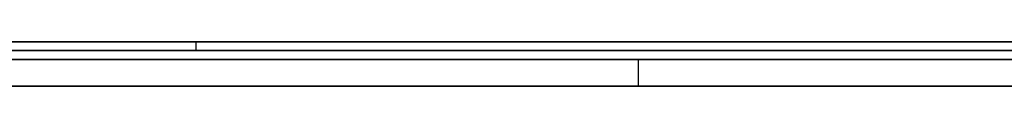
# Model space of a CAD drawing. Extents: x -3.09 to 3.09, y 0 to 2.31.
# Tile 82 of 177: x -2.15146 to -2.140394, y 2.2345 to 2.235. Entities that reach past the tile are written whole.
import ezdxf

# ---------------------------------------------------------------- set-up
doc = ezdxf.new("R2010")
doc.units = 0
doc.layers.get('0').update_dxf_attribs({"linetype": 'CONTINUOUS'})

# ---------------------------------------------------------------- blocks, each defined once
blk = doc.blocks.new('*U1')
at = {"extrusion": (0, 1, 0)}
for p, q in [((3.018, 2.235, -0.83), (-3.018, 2.235, -0.83)), ((-3.018, 2.235, 0.83), (3.018, 2.235, 0.83)), ((-2.798, 2.235, -0.725), (-1.678, 2.235, -0.725)), ((-1.678, 2.235, -0.365), (-2.798, 2.235, -0.365)), ((-2.184367, 2.235, -0.091502), (-2.149481, 2.235, -0.091502)), ((-2.130606, 2.235, -0.204402), (-2.180859, 2.235, -0.204402)), ((-2.180859, 2.235, -0.218998), (-2.130606, 2.235, -0.218998)), ((-2.149481, 2.2349, -0.091502), (-2.184367, 2.2349, -0.091502)), ((-1.678, 2.2348, -0.725), (-2.798, 2.2348, -0.725)), ((-2.798, 2.2348, -0.365), (-1.678, 2.2348, -0.365)), ((-2.130606, 2.2345, -0.218998), (-2.180859, 2.2345, -0.218998)), ((-2.180859, 2.2345, -0.204402), (-2.130606, 2.2345, -0.204402))]:
    blk.add_line(p, q, dxfattribs=at)
for p, q in [((3.018, 2.235, -0.83), (-3.018, 2.235, -0.83)), ((-2.798, 2.235, -0.725), (-1.678, 2.235, -0.725)), ((-2.184367, 2.235, -0.091502), (-2.149481, 2.235, -0.091502)), ((-2.180859, 2.235, -0.218998), (-2.130606, 2.235, -0.218998)), ((-2.149481, 2.235, -0.091502), (-2.149481, 2.2349, -0.091502)), ((-2.149481, 2.235, -0.091502), (-2.149481, 2.2349, -0.091502)), ((-2.149481, 2.2349, -0.091502), (-2.184367, 2.2349, -0.091502)), ((-1.678, 2.2348, -0.725), (-2.798, 2.2348, -0.725)), ((-2.14451, 2.2348, -0.576979), (-2.14451, 2.2345, -0.576979)), ((-2.14451, 2.2348, -0.576979), (-2.14451, 2.2345, -0.576979)), ((-2.130606, 2.2345, -0.218998), (-2.180859, 2.2345, -0.218998))]:
    blk.add_line(p, q)
at = {"extrusion": (0, 0, -1)}
for p, q in [((-3.018, 2.235, 0.83), (3.018, 2.235, 0.83)), ((-1.678, 2.235, -0.365), (-2.798, 2.235, -0.365)), ((-2.130606, 2.235, -0.204402), (-2.180859, 2.235, -0.204402)), ((-2.798, 2.2348, -0.365), (-1.678, 2.2348, -0.365)), ((-2.180859, 2.2345, -0.204402), (-2.130606, 2.2345, -0.204402))]:
    blk.add_line(p, q, dxfattribs=at)
for points in [[(-2.14031, 2.235, -0.039066), (-2.14046, 2.235, -0.0391), (-2.14061, 2.235, -0.039133), (-2.14077, 2.235, -0.039166), (-2.14092, 2.235, -0.039198), (-2.14108, 2.235, -0.039229), (-2.14124, 2.235, -0.03926), (-2.1414, 2.235, -0.03929), (-2.14156, 2.235, -0.03932), (-2.14173, 2.235, -0.039349), (-2.1419, 2.235, -0.039377), (-2.14207, 2.235, -0.039405), (-2.14224, 2.235, -0.039432), (-2.14242, 2.235, -0.039459), (-2.14259, 2.235, -0.039485), (-2.14277, 2.235, -0.039511), (-2.14295, 2.235, -0.039536), (-2.14314, 2.235, -0.03956), (-2.14332, 2.235, -0.039584), (-2.14351, 2.235, -0.039607), (-2.1437, 2.235, -0.039629), (-2.14389, 2.235, -0.039651), (-2.14409, 2.235, -0.039673), (-2.14428, 2.235, -0.039694), (-2.14448, 2.235, -0.039714), (-2.14468, 2.235, -0.039733), (-2.14488, 2.235, -0.039753), (-2.14509, 2.235, -0.039771), (-2.14529, 2.235, -0.039789), (-2.1455, 2.235, -0.039806), (-2.14571, 2.235, -0.039823), (-2.14593, 2.235, -0.039839), (-2.14614, 2.235, -0.039855), (-2.14636, 2.235, -0.03987), (-2.14658, 2.235, -0.039884), (-2.1468, 2.235, -0.039898), (-2.14702, 2.235, -0.039911), (-2.14725, 2.235, -0.039924), (-2.14748, 2.235, -0.039936), (-2.14771, 2.235, -0.039947), (-2.14794, 2.235, -0.039958), (-2.14818, 2.235, -0.039968), (-2.14841, 2.235, -0.039978), (-2.14865, 2.235, -0.039987), (-2.14889, 2.235, -0.039995), (-2.14913, 2.235, -0.040003), (-2.14938, 2.235, -0.040011), (-2.14963, 2.235, -0.040017), (-2.14988, 2.235, -0.040024), (-2.15013, 2.235, -0.040029), (-2.15038, 2.235, -0.040034), (-2.15064, 2.235, -0.040038), (-2.15089, 2.235, -0.040042), (-2.15115, 2.235, -0.040046), (-2.15142, 2.235, -0.040048), (-2.15168, 2.235, -0.04005)], [(-2.14031, 2.235, -0.039066), (-2.14046, 2.235, -0.0391), (-2.14061, 2.235, -0.039133), (-2.14077, 2.235, -0.039166), (-2.14092, 2.235, -0.039198), (-2.14108, 2.235, -0.039229), (-2.14124, 2.235, -0.03926), (-2.1414, 2.235, -0.03929), (-2.14156, 2.235, -0.03932), (-2.14173, 2.235, -0.039349), (-2.1419, 2.235, -0.039377), (-2.14207, 2.235, -0.039405), (-2.14224, 2.235, -0.039432), (-2.14242, 2.235, -0.039459), (-2.14259, 2.235, -0.039485), (-2.14277, 2.235, -0.039511), (-2.14295, 2.235, -0.039536), (-2.14314, 2.235, -0.03956), (-2.14332, 2.235, -0.039584), (-2.14351, 2.235, -0.039607), (-2.1437, 2.235, -0.039629), (-2.14389, 2.235, -0.039651), (-2.14409, 2.235, -0.039673), (-2.14428, 2.235, -0.039694), (-2.14448, 2.235, -0.039714), (-2.14468, 2.235, -0.039733), (-2.14488, 2.235, -0.039753), (-2.14509, 2.235, -0.039771), (-2.14529, 2.235, -0.039789), (-2.1455, 2.235, -0.039806), (-2.14571, 2.235, -0.039823), (-2.14593, 2.235, -0.039839), (-2.14614, 2.235, -0.039855), (-2.14636, 2.235, -0.03987), (-2.14658, 2.235, -0.039884), (-2.1468, 2.235, -0.039898), (-2.14702, 2.235, -0.039911), (-2.14725, 2.235, -0.039924), (-2.14748, 2.235, -0.039936), (-2.14771, 2.235, -0.039947), (-2.14794, 2.235, -0.039958), (-2.14818, 2.235, -0.039968), (-2.14841, 2.235, -0.039978), (-2.14865, 2.235, -0.039987), (-2.14889, 2.235, -0.039995), (-2.14913, 2.235, -0.040003), (-2.14938, 2.235, -0.040011), (-2.14963, 2.235, -0.040017), (-2.14988, 2.235, -0.040024), (-2.15013, 2.235, -0.040029), (-2.15038, 2.235, -0.040034), (-2.15064, 2.235, -0.040038), (-2.15089, 2.235, -0.040042), (-2.15115, 2.235, -0.040046), (-2.15142, 2.235, -0.040048), (-2.15168, 2.235, -0.04005)], [(-2.15146, 2.235, -0.05046), (-2.15122, 2.235, -0.05046), (-2.15099, 2.235, -0.050462), (-2.15076, 2.235, -0.050464), (-2.15053, 2.235, -0.050466), (-2.1503, 2.235, -0.05047), (-2.15007, 2.235, -0.050474), (-2.14984, 2.235, -0.05048), (-2.14962, 2.235, -0.050486), (-2.14939, 2.235, -0.050493), (-2.14917, 2.235, -0.0505), (-2.14895, 2.235, -0.050509), (-2.14873, 2.235, -0.050518), (-2.14851, 2.235, -0.050528), (-2.14829, 2.235, -0.050539), (-2.14808, 2.235, -0.05055), (-2.14786, 2.235, -0.050563), (-2.14765, 2.235, -0.050576), (-2.14744, 2.235, -0.05059), (-2.14723, 2.235, -0.050605), (-2.14702, 2.235, -0.050621), (-2.14682, 2.235, -0.050637), (-2.14661, 2.235, -0.050654), (-2.14641, 2.235, -0.050673), (-2.14621, 2.235, -0.050692), (-2.14601, 2.235, -0.050711), (-2.14581, 2.235, -0.050732), (-2.14561, 2.235, -0.050753), (-2.14541, 2.235, -0.050775), (-2.14522, 2.235, -0.050798), (-2.14502, 2.235, -0.050822), (-2.14483, 2.235, -0.050846), (-2.14464, 2.235, -0.050872), (-2.14445, 2.235, -0.050898), (-2.14426, 2.235, -0.050924), (-2.14408, 2.235, -0.050952), (-2.14389, 2.235, -0.050981), (-2.14371, 2.235, -0.05101), (-2.14353, 2.235, -0.05104), (-2.14335, 2.235, -0.051071), (-2.14317, 2.235, -0.051103), (-2.14299, 2.235, -0.051136), (-2.14282, 2.235, -0.051169), (-2.14264, 2.235, -0.051203), (-2.14247, 2.235, -0.051238), (-2.1423, 2.235, -0.051274), (-2.14213, 2.235, -0.05131), (-2.14196, 2.235, -0.051348), (-2.14179, 2.235, -0.051386), (-2.14162, 2.235, -0.051425), (-2.14146, 2.235, -0.051465), (-2.1413, 2.235, -0.051505), (-2.14114, 2.235, -0.051547), (-2.14098, 2.235, -0.051589), (-2.14082, 2.235, -0.051632), (-2.14066, 2.235, -0.051675), (-2.1405, 2.235, -0.05172), (-2.14035, 2.235, -0.051765)], [(-2.14032, 2.235, -0.079855), (-2.14048, 2.235, -0.079894), (-2.14064, 2.235, -0.079933), (-2.14081, 2.235, -0.079971), (-2.14097, 2.235, -0.080008), (-2.14113, 2.235, -0.080045), (-2.1413, 2.235, -0.08008), (-2.14147, 2.235, -0.080116), (-2.14164, 2.235, -0.08015), (-2.14181, 2.235, -0.080184), (-2.14198, 2.235, -0.080216), (-2.14216, 2.235, -0.080249), (-2.14234, 2.235, -0.08028), (-2.14251, 2.235, -0.080311), (-2.14269, 2.235, -0.080341), (-2.14287, 2.235, -0.08037), (-2.14306, 2.235, -0.080399), (-2.14324, 2.235, -0.080426), (-2.14343, 2.235, -0.080454), (-2.14362, 2.235, -0.08048), (-2.14381, 2.235, -0.080506), (-2.144, 2.235, -0.080531), (-2.14419, 2.235, -0.080555), (-2.14438, 2.235, -0.080578), (-2.14458, 2.235, -0.080601), (-2.14478, 2.235, -0.080623), (-2.14498, 2.235, -0.080644), (-2.14518, 2.235, -0.080665), (-2.14538, 2.235, -0.080685), (-2.14558, 2.235, -0.080704), (-2.14579, 2.235, -0.080723), (-2.146, 2.235, -0.08074), (-2.14621, 2.235, -0.080757), (-2.14642, 2.235, -0.080774), (-2.14663, 2.235, -0.080789), (-2.14684, 2.235, -0.080804), (-2.14706, 2.235, -0.080818), (-2.14728, 2.235, -0.080832), (-2.14749, 2.235, -0.080844), (-2.14771, 2.235, -0.080856), (-2.14794, 2.235, -0.080867), (-2.14816, 2.235, -0.080878), (-2.14839, 2.235, -0.080888), (-2.14861, 2.235, -0.080897), (-2.14884, 2.235, -0.080905), (-2.14907, 2.235, -0.080912), (-2.1493, 2.235, -0.080919), (-2.14954, 2.235, -0.080925), (-2.14977, 2.235, -0.080931), (-2.15001, 2.235, -0.080936), (-2.15025, 2.235, -0.08094), (-2.15048, 2.235, -0.080943), (-2.15073, 2.235, -0.080945), (-2.15097, 2.235, -0.080947), (-2.15121, 2.235, -0.080948), (-2.15146, 2.235, -0.080949)], [(-2.15146, 2.235, -0.05046), (-2.15122, 2.235, -0.05046), (-2.15099, 2.235, -0.050462), (-2.15076, 2.235, -0.050464), (-2.15053, 2.235, -0.050466), (-2.1503, 2.235, -0.05047), (-2.15007, 2.235, -0.050474), (-2.14984, 2.235, -0.05048), (-2.14962, 2.235, -0.050486), (-2.14939, 2.235, -0.050493), (-2.14917, 2.235, -0.0505), (-2.14895, 2.235, -0.050509), (-2.14873, 2.235, -0.050518), (-2.14851, 2.235, -0.050528), (-2.14829, 2.235, -0.050539), (-2.14808, 2.235, -0.05055), (-2.14786, 2.235, -0.050563), (-2.14765, 2.235, -0.050576), (-2.14744, 2.235, -0.05059), (-2.14723, 2.235, -0.050605), (-2.14702, 2.235, -0.050621), (-2.14682, 2.235, -0.050637), (-2.14661, 2.235, -0.050654), (-2.14641, 2.235, -0.050673), (-2.14621, 2.235, -0.050692), (-2.14601, 2.235, -0.050711), (-2.14581, 2.235, -0.050732), (-2.14561, 2.235, -0.050753), (-2.14541, 2.235, -0.050775), (-2.14522, 2.235, -0.050798), (-2.14502, 2.235, -0.050822), (-2.14483, 2.235, -0.050846), (-2.14464, 2.235, -0.050872), (-2.14445, 2.235, -0.050898), (-2.14426, 2.235, -0.050924), (-2.14408, 2.235, -0.050952), (-2.14389, 2.235, -0.050981), (-2.14371, 2.235, -0.05101), (-2.14353, 2.235, -0.05104), (-2.14335, 2.235, -0.051071), (-2.14317, 2.235, -0.051103), (-2.14299, 2.235, -0.051136), (-2.14282, 2.235, -0.051169), (-2.14264, 2.235, -0.051203), (-2.14247, 2.235, -0.051238), (-2.1423, 2.235, -0.051274), (-2.14213, 2.235, -0.05131), (-2.14196, 2.235, -0.051348), (-2.14179, 2.235, -0.051386), (-2.14162, 2.235, -0.051425), (-2.14146, 2.235, -0.051465), (-2.1413, 2.235, -0.051505), (-2.14114, 2.235, -0.051547), (-2.14098, 2.235, -0.051589), (-2.14082, 2.235, -0.051632), (-2.14066, 2.235, -0.051675), (-2.1405, 2.235, -0.05172), (-2.14035, 2.235, -0.051765)], [(-2.14032, 2.235, -0.079855), (-2.14048, 2.235, -0.079894), (-2.14064, 2.235, -0.079933), (-2.14081, 2.235, -0.079971), (-2.14097, 2.235, -0.080008), (-2.14113, 2.235, -0.080045), (-2.1413, 2.235, -0.08008), (-2.14147, 2.235, -0.080116), (-2.14164, 2.235, -0.08015), (-2.14181, 2.235, -0.080184), (-2.14198, 2.235, -0.080216), (-2.14216, 2.235, -0.080249), (-2.14234, 2.235, -0.08028), (-2.14251, 2.235, -0.080311), (-2.14269, 2.235, -0.080341), (-2.14287, 2.235, -0.08037), (-2.14306, 2.235, -0.080399), (-2.14324, 2.235, -0.080426), (-2.14343, 2.235, -0.080454), (-2.14362, 2.235, -0.08048), (-2.14381, 2.235, -0.080506), (-2.144, 2.235, -0.080531), (-2.14419, 2.235, -0.080555), (-2.14438, 2.235, -0.080578), (-2.14458, 2.235, -0.080601), (-2.14478, 2.235, -0.080623), (-2.14498, 2.235, -0.080644), (-2.14518, 2.235, -0.080665), (-2.14538, 2.235, -0.080685), (-2.14558, 2.235, -0.080704), (-2.14579, 2.235, -0.080723), (-2.146, 2.235, -0.08074), (-2.14621, 2.235, -0.080757), (-2.14642, 2.235, -0.080774), (-2.14663, 2.235, -0.080789), (-2.14684, 2.235, -0.080804), (-2.14706, 2.235, -0.080818), (-2.14728, 2.235, -0.080832), (-2.14749, 2.235, -0.080844), (-2.14771, 2.235, -0.080856), (-2.14794, 2.235, -0.080867), (-2.14816, 2.235, -0.080878), (-2.14839, 2.235, -0.080888), (-2.14861, 2.235, -0.080897), (-2.14884, 2.235, -0.080905), (-2.14907, 2.235, -0.080912), (-2.1493, 2.235, -0.080919), (-2.14954, 2.235, -0.080925), (-2.14977, 2.235, -0.080931), (-2.15001, 2.235, -0.080936), (-2.15025, 2.235, -0.08094), (-2.15048, 2.235, -0.080943), (-2.15073, 2.235, -0.080945), (-2.15097, 2.235, -0.080947), (-2.15121, 2.235, -0.080948), (-2.15146, 2.235, -0.080949)], [(-2.14948, 2.235, -0.091502), (-2.1493, 2.235, -0.091502), (-2.14913, 2.235, -0.091502), (-2.14895, 2.235, -0.091502), (-2.14878, 2.235, -0.091501), (-2.1486, 2.235, -0.0915), (-2.14843, 2.235, -0.091499), (-2.14826, 2.235, -0.091498), (-2.14809, 2.235, -0.091497), (-2.14792, 2.235, -0.091496), (-2.14775, 2.235, -0.091494), (-2.14758, 2.235, -0.091493), (-2.14742, 2.235, -0.091491), (-2.14725, 2.235, -0.091489), (-2.14709, 2.235, -0.091487), (-2.14692, 2.235, -0.091484), (-2.14676, 2.235, -0.091482), (-2.1466, 2.235, -0.091479), (-2.14644, 2.235, -0.091476), (-2.14628, 2.235, -0.091473), (-2.14612, 2.235, -0.09147), (-2.14596, 2.235, -0.091467), (-2.1458, 2.235, -0.091464), (-2.14565, 2.235, -0.09146), (-2.14549, 2.235, -0.091456), (-2.14534, 2.235, -0.091452), (-2.14519, 2.235, -0.091448), (-2.14503, 2.235, -0.091444), (-2.14488, 2.235, -0.091439), (-2.14473, 2.235, -0.091435), (-2.14458, 2.235, -0.09143), (-2.14444, 2.235, -0.091425), (-2.14429, 2.235, -0.09142), (-2.14414, 2.235, -0.091415), (-2.144, 2.235, -0.09141), (-2.14386, 2.235, -0.091404), (-2.14371, 2.235, -0.091398), (-2.14357, 2.235, -0.091392), (-2.14343, 2.235, -0.091386), (-2.14329, 2.235, -0.09138), (-2.14315, 2.235, -0.091374), (-2.14301, 2.235, -0.091367), (-2.14288, 2.235, -0.091361), (-2.14274, 2.235, -0.091354), (-2.1426, 2.235, -0.091347), (-2.14247, 2.235, -0.09134), (-2.14234, 2.235, -0.091332), (-2.14221, 2.235, -0.091325), (-2.14207, 2.235, -0.091317), (-2.14194, 2.235, -0.09131), (-2.14181, 2.235, -0.091301), (-2.14169, 2.235, -0.091293), (-2.14156, 2.235, -0.091285), (-2.14143, 2.235, -0.091277), (-2.14131, 2.235, -0.091268), (-2.14118, 2.235, -0.091259), (-2.14106, 2.235, -0.09125), (-2.14094, 2.235, -0.091241), (-2.14082, 2.235, -0.091232), (-2.1407, 2.235, -0.091223), (-2.14058, 2.235, -0.091213), (-2.14046, 2.235, -0.091203), (-2.14034, 2.235, -0.091193)], [(-2.14948, 2.235, -0.091502), (-2.1493, 2.235, -0.091502), (-2.14913, 2.235, -0.091502), (-2.14895, 2.235, -0.091502), (-2.14878, 2.235, -0.091501), (-2.1486, 2.235, -0.0915), (-2.14843, 2.235, -0.091499), (-2.14826, 2.235, -0.091498), (-2.14809, 2.235, -0.091497), (-2.14792, 2.235, -0.091496), (-2.14775, 2.235, -0.091494), (-2.14758, 2.235, -0.091493), (-2.14742, 2.235, -0.091491), (-2.14725, 2.235, -0.091489), (-2.14709, 2.235, -0.091487), (-2.14692, 2.235, -0.091484), (-2.14676, 2.235, -0.091482), (-2.1466, 2.235, -0.091479), (-2.14644, 2.235, -0.091476), (-2.14628, 2.235, -0.091473), (-2.14612, 2.235, -0.09147), (-2.14596, 2.235, -0.091467), (-2.1458, 2.235, -0.091464), (-2.14565, 2.235, -0.09146), (-2.14549, 2.235, -0.091456), (-2.14534, 2.235, -0.091452), (-2.14519, 2.235, -0.091448), (-2.14503, 2.235, -0.091444), (-2.14488, 2.235, -0.091439), (-2.14473, 2.235, -0.091435), (-2.14458, 2.235, -0.09143), (-2.14444, 2.235, -0.091425), (-2.14429, 2.235, -0.09142), (-2.14414, 2.235, -0.091415), (-2.144, 2.235, -0.09141), (-2.14386, 2.235, -0.091404), (-2.14371, 2.235, -0.091398), (-2.14357, 2.235, -0.091392), (-2.14343, 2.235, -0.091386), (-2.14329, 2.235, -0.09138), (-2.14315, 2.235, -0.091374), (-2.14301, 2.235, -0.091367), (-2.14288, 2.235, -0.091361), (-2.14274, 2.235, -0.091354), (-2.1426, 2.235, -0.091347), (-2.14247, 2.235, -0.09134), (-2.14234, 2.235, -0.091332), (-2.14221, 2.235, -0.091325), (-2.14207, 2.235, -0.091317), (-2.14194, 2.235, -0.09131), (-2.14181, 2.235, -0.091301), (-2.14169, 2.235, -0.091293), (-2.14156, 2.235, -0.091285), (-2.14143, 2.235, -0.091277), (-2.14131, 2.235, -0.091268), (-2.14118, 2.235, -0.091259), (-2.14106, 2.235, -0.09125), (-2.14094, 2.235, -0.091241), (-2.14082, 2.235, -0.091232), (-2.1407, 2.235, -0.091223), (-2.14058, 2.235, -0.091213), (-2.14046, 2.235, -0.091203), (-2.14034, 2.235, -0.091193)], [(-2.15168, 2.2349, -0.04005), (-2.15128, 2.2349, -0.040047), (-2.15089, 2.2349, -0.040042), (-2.1505, 2.2349, -0.040036), (-2.15012, 2.2349, -0.040029), (-2.14974, 2.2349, -0.04002), (-2.14937, 2.2349, -0.04001), (-2.149, 2.2349, -0.039999), (-2.14864, 2.2349, -0.039987), (-2.14828, 2.2349, -0.039973), (-2.14793, 2.2349, -0.039957), (-2.14758, 2.2349, -0.039941), (-2.14724, 2.2349, -0.039923), (-2.1469, 2.2349, -0.039904), (-2.14657, 2.2349, -0.039883), (-2.14624, 2.2349, -0.039861), (-2.14591, 2.2349, -0.039838), (-2.14559, 2.2349, -0.039813), (-2.14528, 2.2349, -0.039788), (-2.14497, 2.2349, -0.03976), (-2.14466, 2.2349, -0.039732), (-2.14436, 2.2349, -0.039702), (-2.14407, 2.2349, -0.039671), (-2.14378, 2.2349, -0.039638), (-2.14349, 2.2349, -0.039604), (-2.14321, 2.2349, -0.039569), (-2.14293, 2.2349, -0.039533), (-2.14266, 2.2349, -0.039495), (-2.1424, 2.2349, -0.039456), (-2.14213, 2.2349, -0.039415), (-2.14188, 2.2349, -0.039374), (-2.14163, 2.2349, -0.03933), (-2.14138, 2.2349, -0.039286), (-2.14114, 2.2349, -0.03924), (-2.1409, 2.2349, -0.039193), (-2.14067, 2.2349, -0.039145), (-2.14044, 2.2349, -0.039095), (-2.14021, 2.2349, -0.039044)], [(-2.15168, 2.2349, -0.04005), (-2.15128, 2.2349, -0.040047), (-2.15089, 2.2349, -0.040042), (-2.1505, 2.2349, -0.040036), (-2.15012, 2.2349, -0.040029), (-2.14974, 2.2349, -0.04002), (-2.14937, 2.2349, -0.04001), (-2.149, 2.2349, -0.039999), (-2.14864, 2.2349, -0.039987), (-2.14828, 2.2349, -0.039973), (-2.14793, 2.2349, -0.039957), (-2.14758, 2.2349, -0.039941), (-2.14724, 2.2349, -0.039923), (-2.1469, 2.2349, -0.039904), (-2.14657, 2.2349, -0.039883), (-2.14624, 2.2349, -0.039861), (-2.14591, 2.2349, -0.039838), (-2.14559, 2.2349, -0.039813), (-2.14528, 2.2349, -0.039788), (-2.14497, 2.2349, -0.03976), (-2.14466, 2.2349, -0.039732), (-2.14436, 2.2349, -0.039702), (-2.14407, 2.2349, -0.039671), (-2.14378, 2.2349, -0.039638), (-2.14349, 2.2349, -0.039604), (-2.14321, 2.2349, -0.039569), (-2.14293, 2.2349, -0.039533), (-2.14266, 2.2349, -0.039495), (-2.1424, 2.2349, -0.039456), (-2.14213, 2.2349, -0.039415), (-2.14188, 2.2349, -0.039374), (-2.14163, 2.2349, -0.03933), (-2.14138, 2.2349, -0.039286), (-2.14114, 2.2349, -0.03924), (-2.1409, 2.2349, -0.039193), (-2.14067, 2.2349, -0.039145), (-2.14044, 2.2349, -0.039095), (-2.14021, 2.2349, -0.039044)], [(-2.15146, 2.2349, -0.05046), (-2.15111, 2.2349, -0.050461), (-2.15076, 2.2349, -0.050464), (-2.15041, 2.2349, -0.050468), (-2.15006, 2.2349, -0.050475), (-2.14972, 2.2349, -0.050483), (-2.14939, 2.2349, -0.050493), (-2.14905, 2.2349, -0.050505), (-2.14872, 2.2349, -0.050518), (-2.14839, 2.2349, -0.050534), (-2.14807, 2.2349, -0.050551), (-2.14775, 2.2349, -0.05057), (-2.14743, 2.2349, -0.050591), (-2.14712, 2.2349, -0.050614), (-2.14681, 2.2349, -0.050638), (-2.1465, 2.2349, -0.050665), (-2.14619, 2.2349, -0.050693), (-2.14589, 2.2349, -0.050723), (-2.14559, 2.2349, -0.050755), (-2.1453, 2.2349, -0.050788), (-2.14501, 2.2349, -0.050824), (-2.14472, 2.2349, -0.050861), (-2.14444, 2.2349, -0.0509), (-2.14415, 2.2349, -0.050941), (-2.14388, 2.2349, -0.050984), (-2.1436, 2.2349, -0.051028), (-2.14333, 2.2349, -0.051074), (-2.14306, 2.2349, -0.051123), (-2.1428, 2.2349, -0.051173), (-2.14253, 2.2349, -0.051224), (-2.14228, 2.2349, -0.051278), (-2.14202, 2.2349, -0.051333), (-2.14177, 2.2349, -0.051391), (-2.14152, 2.2349, -0.05145), (-2.14128, 2.2349, -0.051511), (-2.14103, 2.2349, -0.051573), (-2.14079, 2.2349, -0.051638), (-2.14056, 2.2349, -0.051704), (-2.14033, 2.2349, -0.051772)], [(-2.14022, 2.2349, -0.079829), (-2.14046, 2.2349, -0.079889), (-2.1407, 2.2349, -0.079947), (-2.14095, 2.2349, -0.080003), (-2.1412, 2.2349, -0.080058), (-2.14145, 2.2349, -0.080111), (-2.1417, 2.2349, -0.080163), (-2.14196, 2.2349, -0.080213), (-2.14223, 2.2349, -0.080261), (-2.14249, 2.2349, -0.080307), (-2.14276, 2.2349, -0.080352), (-2.14304, 2.2349, -0.080396), (-2.14332, 2.2349, -0.080437), (-2.1436, 2.2349, -0.080477), (-2.14388, 2.2349, -0.080516), (-2.14417, 2.2349, -0.080553), (-2.14447, 2.2349, -0.080588), (-2.14476, 2.2349, -0.080621), (-2.14506, 2.2349, -0.080653), (-2.14537, 2.2349, -0.080684), (-2.14567, 2.2349, -0.080712), (-2.14598, 2.2349, -0.080739), (-2.1463, 2.2349, -0.080765), (-2.14662, 2.2349, -0.080788), (-2.14694, 2.2349, -0.08081), (-2.14726, 2.2349, -0.080831), (-2.14759, 2.2349, -0.08085), (-2.14793, 2.2349, -0.080867), (-2.14826, 2.2349, -0.080882), (-2.1486, 2.2349, -0.080896), (-2.14895, 2.2349, -0.080909), (-2.1493, 2.2349, -0.080919), (-2.14965, 2.2349, -0.080928), (-2.15, 2.2349, -0.080936), (-2.15036, 2.2349, -0.080941), (-2.15072, 2.2349, -0.080945), (-2.15109, 2.2349, -0.080948), (-2.15146, 2.2349, -0.080949)], [(-2.15146, 2.2349, -0.05046), (-2.15111, 2.2349, -0.050461), (-2.15076, 2.2349, -0.050464), (-2.15041, 2.2349, -0.050468), (-2.15006, 2.2349, -0.050475), (-2.14972, 2.2349, -0.050483), (-2.14939, 2.2349, -0.050493), (-2.14905, 2.2349, -0.050505), (-2.14872, 2.2349, -0.050518), (-2.14839, 2.2349, -0.050534), (-2.14807, 2.2349, -0.050551), (-2.14775, 2.2349, -0.05057), (-2.14743, 2.2349, -0.050591), (-2.14712, 2.2349, -0.050614), (-2.14681, 2.2349, -0.050638), (-2.1465, 2.2349, -0.050665), (-2.14619, 2.2349, -0.050693), (-2.14589, 2.2349, -0.050723), (-2.14559, 2.2349, -0.050755), (-2.1453, 2.2349, -0.050788), (-2.14501, 2.2349, -0.050824), (-2.14472, 2.2349, -0.050861), (-2.14444, 2.2349, -0.0509), (-2.14415, 2.2349, -0.050941), (-2.14388, 2.2349, -0.050984), (-2.1436, 2.2349, -0.051028), (-2.14333, 2.2349, -0.051074), (-2.14306, 2.2349, -0.051123), (-2.1428, 2.2349, -0.051173), (-2.14253, 2.2349, -0.051224), (-2.14228, 2.2349, -0.051278), (-2.14202, 2.2349, -0.051333), (-2.14177, 2.2349, -0.051391), (-2.14152, 2.2349, -0.05145), (-2.14128, 2.2349, -0.051511), (-2.14103, 2.2349, -0.051573), (-2.14079, 2.2349, -0.051638), (-2.14056, 2.2349, -0.051704), (-2.14033, 2.2349, -0.051772)], [(-2.14022, 2.2349, -0.079829), (-2.14046, 2.2349, -0.079889), (-2.1407, 2.2349, -0.079947), (-2.14095, 2.2349, -0.080003), (-2.1412, 2.2349, -0.080058), (-2.14145, 2.2349, -0.080111), (-2.1417, 2.2349, -0.080163), (-2.14196, 2.2349, -0.080213), (-2.14223, 2.2349, -0.080261), (-2.14249, 2.2349, -0.080307), (-2.14276, 2.2349, -0.080352), (-2.14304, 2.2349, -0.080396), (-2.14332, 2.2349, -0.080437), (-2.1436, 2.2349, -0.080477), (-2.14388, 2.2349, -0.080516), (-2.14417, 2.2349, -0.080553), (-2.14447, 2.2349, -0.080588), (-2.14476, 2.2349, -0.080621), (-2.14506, 2.2349, -0.080653), (-2.14537, 2.2349, -0.080684), (-2.14567, 2.2349, -0.080712), (-2.14598, 2.2349, -0.080739), (-2.1463, 2.2349, -0.080765), (-2.14662, 2.2349, -0.080788), (-2.14694, 2.2349, -0.08081), (-2.14726, 2.2349, -0.080831), (-2.14759, 2.2349, -0.08085), (-2.14793, 2.2349, -0.080867), (-2.14826, 2.2349, -0.080882), (-2.1486, 2.2349, -0.080896), (-2.14895, 2.2349, -0.080909), (-2.1493, 2.2349, -0.080919), (-2.14965, 2.2349, -0.080928), (-2.15, 2.2349, -0.080936), (-2.15036, 2.2349, -0.080941), (-2.15072, 2.2349, -0.080945), (-2.15109, 2.2349, -0.080948), (-2.15146, 2.2349, -0.080949)], [(-2.14038, 2.2349, -0.091197), (-2.14056, 2.2349, -0.091212), (-2.14074, 2.2349, -0.091226), (-2.14092, 2.2349, -0.09124), (-2.1411, 2.2349, -0.091254), (-2.14129, 2.2349, -0.091267), (-2.14148, 2.2349, -0.09128), (-2.14167, 2.2349, -0.091292), (-2.14186, 2.2349, -0.091304), (-2.14206, 2.2349, -0.091316), (-2.14225, 2.2349, -0.091328), (-2.14245, 2.2349, -0.091339), (-2.14266, 2.2349, -0.09135), (-2.14286, 2.2349, -0.09136), (-2.14307, 2.2349, -0.09137), (-2.14328, 2.2349, -0.09138), (-2.14349, 2.2349, -0.091389), (-2.1437, 2.2349, -0.091398), (-2.14391, 2.2349, -0.091406), (-2.14413, 2.2349, -0.091414), (-2.14435, 2.2349, -0.091422), (-2.14457, 2.2349, -0.09143), (-2.1448, 2.2349, -0.091437), (-2.14502, 2.2349, -0.091443), (-2.14525, 2.2349, -0.09145), (-2.14548, 2.2349, -0.091456), (-2.14572, 2.2349, -0.091462), (-2.14595, 2.2349, -0.091467), (-2.14619, 2.2349, -0.091472), (-2.14643, 2.2349, -0.091476), (-2.14667, 2.2349, -0.09148), (-2.14692, 2.2349, -0.091484), (-2.14716, 2.2349, -0.091488), (-2.14741, 2.2349, -0.091491), (-2.14766, 2.2349, -0.091494), (-2.14792, 2.2349, -0.091496), (-2.14817, 2.2349, -0.091498), (-2.14843, 2.2349, -0.091499), (-2.14869, 2.2349, -0.091501), (-2.14895, 2.2349, -0.091502), (-2.14921, 2.2349, -0.091502), (-2.14948, 2.2349, -0.091502)], [(-2.14038, 2.2349, -0.091197), (-2.14056, 2.2349, -0.091212), (-2.14074, 2.2349, -0.091226), (-2.14092, 2.2349, -0.09124), (-2.1411, 2.2349, -0.091254), (-2.14129, 2.2349, -0.091267), (-2.14148, 2.2349, -0.09128), (-2.14167, 2.2349, -0.091292), (-2.14186, 2.2349, -0.091304), (-2.14206, 2.2349, -0.091316), (-2.14225, 2.2349, -0.091328), (-2.14245, 2.2349, -0.091339), (-2.14266, 2.2349, -0.09135), (-2.14286, 2.2349, -0.09136), (-2.14307, 2.2349, -0.09137), (-2.14328, 2.2349, -0.09138), (-2.14349, 2.2349, -0.091389), (-2.1437, 2.2349, -0.091398), (-2.14391, 2.2349, -0.091406), (-2.14413, 2.2349, -0.091414), (-2.14435, 2.2349, -0.091422), (-2.14457, 2.2349, -0.09143), (-2.1448, 2.2349, -0.091437), (-2.14502, 2.2349, -0.091443), (-2.14525, 2.2349, -0.09145), (-2.14548, 2.2349, -0.091456), (-2.14572, 2.2349, -0.091462), (-2.14595, 2.2349, -0.091467), (-2.14619, 2.2349, -0.091472), (-2.14643, 2.2349, -0.091476), (-2.14667, 2.2349, -0.09148), (-2.14692, 2.2349, -0.091484), (-2.14716, 2.2349, -0.091488), (-2.14741, 2.2349, -0.091491), (-2.14766, 2.2349, -0.091494), (-2.14792, 2.2349, -0.091496), (-2.14817, 2.2349, -0.091498), (-2.14843, 2.2349, -0.091499), (-2.14869, 2.2349, -0.091501), (-2.14895, 2.2349, -0.091502), (-2.14921, 2.2349, -0.091502), (-2.14948, 2.2349, -0.091502)], [(-2.14001, 2.2348, -0.462772), (-2.14049, 2.2348, -0.462864), (-2.14098, 2.2348, -0.462959), (-2.14146, 2.2348, -0.463057), (-2.14194, 2.2348, -0.463159), (-2.14242, 2.2348, -0.463264), (-2.1429, 2.2348, -0.463372), (-2.14337, 2.2348, -0.463483), (-2.14384, 2.2348, -0.463597), (-2.14431, 2.2348, -0.463715), (-2.14477, 2.2348, -0.463836), (-2.14524, 2.2348, -0.46396), (-2.1457, 2.2348, -0.464087), (-2.14616, 2.2348, -0.464217), (-2.14661, 2.2348, -0.464351), (-2.14706, 2.2348, -0.464488), (-2.14751, 2.2348, -0.464628), (-2.14796, 2.2348, -0.464772), (-2.14841, 2.2348, -0.464918), (-2.14885, 2.2348, -0.465068), (-2.14929, 2.2348, -0.465221), (-2.14973, 2.2348, -0.465377), (-2.15016, 2.2348, -0.465537), (-2.15059, 2.2348, -0.4657), (-2.15102, 2.2348, -0.465866), (-2.15145, 2.2348, -0.466035), (-2.15187, 2.2348, -0.466207)], [(-2.14001, 2.2348, -0.462772), (-2.14049, 2.2348, -0.462864), (-2.14098, 2.2348, -0.462959), (-2.14146, 2.2348, -0.463057), (-2.14194, 2.2348, -0.463159), (-2.14242, 2.2348, -0.463264), (-2.1429, 2.2348, -0.463372), (-2.14337, 2.2348, -0.463483), (-2.14384, 2.2348, -0.463597), (-2.14431, 2.2348, -0.463715), (-2.14477, 2.2348, -0.463836), (-2.14524, 2.2348, -0.46396), (-2.1457, 2.2348, -0.464087), (-2.14616, 2.2348, -0.464217), (-2.14661, 2.2348, -0.464351), (-2.14706, 2.2348, -0.464488), (-2.14751, 2.2348, -0.464628), (-2.14796, 2.2348, -0.464772), (-2.14841, 2.2348, -0.464918), (-2.14885, 2.2348, -0.465068), (-2.14929, 2.2348, -0.465221), (-2.14973, 2.2348, -0.465377), (-2.15016, 2.2348, -0.465537), (-2.15059, 2.2348, -0.4657), (-2.15102, 2.2348, -0.465866), (-2.15145, 2.2348, -0.466035), (-2.15187, 2.2348, -0.466207)], [(-2.15147, 2.2348, -0.48965), (-2.15126, 2.2348, -0.489413), (-2.15105, 2.2348, -0.489177), (-2.15083, 2.2348, -0.488944), (-2.15061, 2.2348, -0.488713), (-2.15039, 2.2348, -0.488484), (-2.15017, 2.2348, -0.488258), (-2.14995, 2.2348, -0.488035), (-2.14972, 2.2348, -0.487814), (-2.14949, 2.2348, -0.487595), (-2.14926, 2.2348, -0.487379), (-2.14903, 2.2348, -0.487165), (-2.1488, 2.2348, -0.486954), (-2.14856, 2.2348, -0.486745), (-2.14833, 2.2348, -0.486538), (-2.14809, 2.2348, -0.486334), (-2.14785, 2.2348, -0.486133), (-2.14761, 2.2348, -0.485933), (-2.14736, 2.2348, -0.485737), (-2.14712, 2.2348, -0.485542), (-2.14687, 2.2348, -0.485351), (-2.14662, 2.2348, -0.485161), (-2.14637, 2.2348, -0.484974), (-2.14612, 2.2348, -0.48479), (-2.14586, 2.2348, -0.484608), (-2.1456, 2.2348, -0.484428), (-2.14535, 2.2348, -0.484251), (-2.14509, 2.2348, -0.484076), (-2.14482, 2.2348, -0.483904), (-2.14456, 2.2348, -0.483734), (-2.14429, 2.2348, -0.483567), (-2.14403, 2.2348, -0.483402), (-2.14376, 2.2348, -0.483239), (-2.14349, 2.2348, -0.483079), (-2.14321, 2.2348, -0.482922), (-2.14294, 2.2348, -0.482767), (-2.14266, 2.2348, -0.482614), (-2.14238, 2.2348, -0.482464), (-2.1421, 2.2348, -0.482316), (-2.14182, 2.2348, -0.48217), (-2.14154, 2.2348, -0.482027), (-2.14125, 2.2348, -0.481887), (-2.14097, 2.2348, -0.481749), (-2.14068, 2.2348, -0.481613), (-2.14039, 2.2348, -0.48148)], [(-2.14451, 2.2348, -0.576979), (-2.14468, 2.2348, -0.576745), (-2.14485, 2.2348, -0.57651), (-2.14501, 2.2348, -0.576275), (-2.14518, 2.2348, -0.576039), (-2.14535, 2.2348, -0.575802), (-2.14551, 2.2348, -0.575565), (-2.14567, 2.2348, -0.575326), (-2.14584, 2.2348, -0.575087), (-2.146, 2.2348, -0.574847), (-2.14616, 2.2348, -0.574607), (-2.14632, 2.2348, -0.574365), (-2.14648, 2.2348, -0.574123), (-2.14664, 2.2348, -0.57388), (-2.1468, 2.2348, -0.573637), (-2.14696, 2.2348, -0.573392), (-2.14711, 2.2348, -0.573147), (-2.14727, 2.2348, -0.572901), (-2.14742, 2.2348, -0.572654), (-2.14758, 2.2348, -0.572407), (-2.14773, 2.2348, -0.572158), (-2.14788, 2.2348, -0.571909), (-2.14804, 2.2348, -0.571659), (-2.14819, 2.2348, -0.571409), (-2.14834, 2.2348, -0.571158), (-2.14849, 2.2348, -0.570905), (-2.14863, 2.2348, -0.570653), (-2.14878, 2.2348, -0.570399), (-2.14893, 2.2348, -0.570145), (-2.14907, 2.2348, -0.569889), (-2.14922, 2.2348, -0.569633), (-2.14936, 2.2348, -0.569377), (-2.14951, 2.2348, -0.569119), (-2.14965, 2.2348, -0.568861), (-2.14979, 2.2348, -0.568602), (-2.14993, 2.2348, -0.568342), (-2.15007, 2.2348, -0.568082), (-2.15021, 2.2348, -0.56782), (-2.15035, 2.2348, -0.567558), (-2.15049, 2.2348, -0.567296), (-2.15062, 2.2348, -0.567032), (-2.15076, 2.2348, -0.566768), (-2.1509, 2.2348, -0.566503), (-2.15103, 2.2348, -0.566237), (-2.15116, 2.2348, -0.56597), (-2.1513, 2.2348, -0.565703), (-2.15143, 2.2348, -0.565434), (-2.15156, 2.2348, -0.565165)], [(-2.14451, 2.2348, -0.576979), (-2.14468, 2.2348, -0.576745), (-2.14485, 2.2348, -0.57651), (-2.14501, 2.2348, -0.576275), (-2.14518, 2.2348, -0.576039), (-2.14535, 2.2348, -0.575802), (-2.14551, 2.2348, -0.575565), (-2.14567, 2.2348, -0.575326), (-2.14584, 2.2348, -0.575087), (-2.146, 2.2348, -0.574847), (-2.14616, 2.2348, -0.574607), (-2.14632, 2.2348, -0.574365), (-2.14648, 2.2348, -0.574123), (-2.14664, 2.2348, -0.57388), (-2.1468, 2.2348, -0.573637), (-2.14696, 2.2348, -0.573392), (-2.14711, 2.2348, -0.573147), (-2.14727, 2.2348, -0.572901), (-2.14742, 2.2348, -0.572654), (-2.14758, 2.2348, -0.572407), (-2.14773, 2.2348, -0.572158), (-2.14788, 2.2348, -0.571909), (-2.14804, 2.2348, -0.571659), (-2.14819, 2.2348, -0.571409), (-2.14834, 2.2348, -0.571158), (-2.14849, 2.2348, -0.570905), (-2.14863, 2.2348, -0.570653), (-2.14878, 2.2348, -0.570399), (-2.14893, 2.2348, -0.570145), (-2.14907, 2.2348, -0.569889), (-2.14922, 2.2348, -0.569633), (-2.14936, 2.2348, -0.569377), (-2.14951, 2.2348, -0.569119), (-2.14965, 2.2348, -0.568861), (-2.14979, 2.2348, -0.568602), (-2.14993, 2.2348, -0.568342), (-2.15007, 2.2348, -0.568082), (-2.15021, 2.2348, -0.56782), (-2.15035, 2.2348, -0.567558), (-2.15049, 2.2348, -0.567296), (-2.15062, 2.2348, -0.567032), (-2.15076, 2.2348, -0.566768), (-2.1509, 2.2348, -0.566503), (-2.15103, 2.2348, -0.566237), (-2.15116, 2.2348, -0.56597), (-2.1513, 2.2348, -0.565703), (-2.15143, 2.2348, -0.565434), (-2.15156, 2.2348, -0.565165)], [(-2.15147, 2.2348, -0.48965), (-2.15126, 2.2348, -0.489413), (-2.15105, 2.2348, -0.489177), (-2.15083, 2.2348, -0.488944), (-2.15061, 2.2348, -0.488713), (-2.15039, 2.2348, -0.488484), (-2.15017, 2.2348, -0.488258), (-2.14995, 2.2348, -0.488035), (-2.14972, 2.2348, -0.487814), (-2.14949, 2.2348, -0.487595), (-2.14926, 2.2348, -0.487379), (-2.14903, 2.2348, -0.487165), (-2.1488, 2.2348, -0.486954), (-2.14856, 2.2348, -0.486745), (-2.14833, 2.2348, -0.486538), (-2.14809, 2.2348, -0.486334), (-2.14785, 2.2348, -0.486133), (-2.14761, 2.2348, -0.485933), (-2.14736, 2.2348, -0.485737), (-2.14712, 2.2348, -0.485542), (-2.14687, 2.2348, -0.485351), (-2.14662, 2.2348, -0.485161), (-2.14637, 2.2348, -0.484974), (-2.14612, 2.2348, -0.48479), (-2.14586, 2.2348, -0.484608), (-2.1456, 2.2348, -0.484428), (-2.14535, 2.2348, -0.484251), (-2.14509, 2.2348, -0.484076), (-2.14482, 2.2348, -0.483904), (-2.14456, 2.2348, -0.483734), (-2.14429, 2.2348, -0.483567), (-2.14403, 2.2348, -0.483402), (-2.14376, 2.2348, -0.483239), (-2.14349, 2.2348, -0.483079), (-2.14321, 2.2348, -0.482922), (-2.14294, 2.2348, -0.482767), (-2.14266, 2.2348, -0.482614), (-2.14238, 2.2348, -0.482464), (-2.1421, 2.2348, -0.482316), (-2.14182, 2.2348, -0.48217), (-2.14154, 2.2348, -0.482027), (-2.14125, 2.2348, -0.481887), (-2.14097, 2.2348, -0.481749), (-2.14068, 2.2348, -0.481613), (-2.14039, 2.2348, -0.48148)], [(-2.15165, 2.2348, -0.595811), (-2.15138, 2.2348, -0.596058), (-2.15111, 2.2348, -0.596305), (-2.15085, 2.2348, -0.59655), (-2.15058, 2.2348, -0.596794), (-2.15031, 2.2348, -0.597037), (-2.15004, 2.2348, -0.597279), (-2.14976, 2.2348, -0.597519), (-2.14949, 2.2348, -0.597759), (-2.14921, 2.2348, -0.597997), (-2.14894, 2.2348, -0.598234), (-2.14866, 2.2348, -0.59847), (-2.14838, 2.2348, -0.598705), (-2.1481, 2.2348, -0.598939), (-2.14782, 2.2348, -0.599171), (-2.14754, 2.2348, -0.599402), (-2.14725, 2.2348, -0.599632), (-2.14697, 2.2348, -0.599861), (-2.14668, 2.2348, -0.600089), (-2.1464, 2.2348, -0.600316), (-2.14611, 2.2348, -0.600541), (-2.14582, 2.2348, -0.600765), (-2.14553, 2.2348, -0.600988), (-2.14524, 2.2348, -0.60121), (-2.14495, 2.2348, -0.601431), (-2.14465, 2.2348, -0.601651), (-2.14436, 2.2348, -0.601869), (-2.14406, 2.2348, -0.602086), (-2.14376, 2.2348, -0.602303), (-2.14346, 2.2348, -0.602517), (-2.14316, 2.2348, -0.602731), (-2.14286, 2.2348, -0.602944), (-2.14256, 2.2348, -0.603155), (-2.14226, 2.2348, -0.603365), (-2.14195, 2.2348, -0.603575), (-2.14165, 2.2348, -0.603782), (-2.14134, 2.2348, -0.603989), (-2.14103, 2.2348, -0.604195), (-2.14072, 2.2348, -0.604399), (-2.14041, 2.2348, -0.604602), (-2.1401, 2.2348, -0.604804)], [(-2.15165, 2.2348, -0.595811), (-2.15138, 2.2348, -0.596058), (-2.15111, 2.2348, -0.596305), (-2.15085, 2.2348, -0.59655), (-2.15058, 2.2348, -0.596794), (-2.15031, 2.2348, -0.597037), (-2.15004, 2.2348, -0.597279), (-2.14976, 2.2348, -0.597519), (-2.14949, 2.2348, -0.597759), (-2.14921, 2.2348, -0.597997), (-2.14894, 2.2348, -0.598234), (-2.14866, 2.2348, -0.59847), (-2.14838, 2.2348, -0.598705), (-2.1481, 2.2348, -0.598939), (-2.14782, 2.2348, -0.599171), (-2.14754, 2.2348, -0.599402), (-2.14725, 2.2348, -0.599632), (-2.14697, 2.2348, -0.599861), (-2.14668, 2.2348, -0.600089), (-2.1464, 2.2348, -0.600316), (-2.14611, 2.2348, -0.600541), (-2.14582, 2.2348, -0.600765), (-2.14553, 2.2348, -0.600988), (-2.14524, 2.2348, -0.60121), (-2.14495, 2.2348, -0.601431), (-2.14465, 2.2348, -0.601651), (-2.14436, 2.2348, -0.601869), (-2.14406, 2.2348, -0.602086), (-2.14376, 2.2348, -0.602303), (-2.14346, 2.2348, -0.602517), (-2.14316, 2.2348, -0.602731), (-2.14286, 2.2348, -0.602944), (-2.14256, 2.2348, -0.603155), (-2.14226, 2.2348, -0.603365), (-2.14195, 2.2348, -0.603575), (-2.14165, 2.2348, -0.603782), (-2.14134, 2.2348, -0.603989), (-2.14103, 2.2348, -0.604195), (-2.14072, 2.2348, -0.604399), (-2.14041, 2.2348, -0.604602), (-2.1401, 2.2348, -0.604804)], [(-2.14031, 2.2348, -0.582135), (-2.1405, 2.2348, -0.581922), (-2.14069, 2.2348, -0.581708), (-2.14088, 2.2348, -0.581493), (-2.14107, 2.2348, -0.581277), (-2.14126, 2.2348, -0.58106), (-2.14144, 2.2348, -0.580842), (-2.14163, 2.2348, -0.580623), (-2.14181, 2.2348, -0.580403), (-2.142, 2.2348, -0.580181), (-2.14218, 2.2348, -0.579959), (-2.14237, 2.2348, -0.579736), (-2.14255, 2.2348, -0.579512), (-2.14273, 2.2348, -0.579287), (-2.14291, 2.2348, -0.579061), (-2.14309, 2.2348, -0.578833), (-2.14327, 2.2348, -0.578605), (-2.14345, 2.2348, -0.578376), (-2.14363, 2.2348, -0.578145), (-2.14381, 2.2348, -0.577914), (-2.14398, 2.2348, -0.577682), (-2.14416, 2.2348, -0.577448), (-2.14434, 2.2348, -0.577214), (-2.14451, 2.2348, -0.576979)], [(-2.14031, 2.2348, -0.582135), (-2.1405, 2.2348, -0.581922), (-2.14069, 2.2348, -0.581708), (-2.14088, 2.2348, -0.581493), (-2.14107, 2.2348, -0.581277), (-2.14126, 2.2348, -0.58106), (-2.14144, 2.2348, -0.580842), (-2.14163, 2.2348, -0.580623), (-2.14181, 2.2348, -0.580403), (-2.142, 2.2348, -0.580181), (-2.14218, 2.2348, -0.579959), (-2.14237, 2.2348, -0.579736), (-2.14255, 2.2348, -0.579512), (-2.14273, 2.2348, -0.579287), (-2.14291, 2.2348, -0.579061), (-2.14309, 2.2348, -0.578833), (-2.14327, 2.2348, -0.578605), (-2.14345, 2.2348, -0.578376), (-2.14363, 2.2348, -0.578145), (-2.14381, 2.2348, -0.577914), (-2.14398, 2.2348, -0.577682), (-2.14416, 2.2348, -0.577448), (-2.14434, 2.2348, -0.577214), (-2.14451, 2.2348, -0.576979)], [(-2.15193, 2.2345, -0.466232), (-2.15129, 2.2345, -0.465973), (-2.15065, 2.2345, -0.465722), (-2.15, 2.2345, -0.465478), (-2.14934, 2.2345, -0.465241), (-2.14868, 2.2345, -0.465011), (-2.14801, 2.2345, -0.464789), (-2.14734, 2.2345, -0.464574), (-2.14666, 2.2345, -0.464366), (-2.14598, 2.2345, -0.464166), (-2.14529, 2.2345, -0.463973), (-2.14459, 2.2345, -0.463787), (-2.14389, 2.2345, -0.463608), (-2.14318, 2.2345, -0.463437), (-2.14246, 2.2345, -0.463273), (-2.14174, 2.2345, -0.463116), (-2.14102, 2.2345, -0.462967), (-2.14029, 2.2345, -0.462825)], [(-2.15193, 2.2345, -0.466232), (-2.15129, 2.2345, -0.465973), (-2.15065, 2.2345, -0.465722), (-2.15, 2.2345, -0.465478), (-2.14934, 2.2345, -0.465241), (-2.14868, 2.2345, -0.465011), (-2.14801, 2.2345, -0.464789), (-2.14734, 2.2345, -0.464574), (-2.14666, 2.2345, -0.464366), (-2.14598, 2.2345, -0.464166), (-2.14529, 2.2345, -0.463973), (-2.14459, 2.2345, -0.463787), (-2.14389, 2.2345, -0.463608), (-2.14318, 2.2345, -0.463437), (-2.14246, 2.2345, -0.463273), (-2.14174, 2.2345, -0.463116), (-2.14102, 2.2345, -0.462967), (-2.14029, 2.2345, -0.462825)], [(-2.15174, 2.2345, -0.489953), (-2.15142, 2.2345, -0.489592), (-2.1511, 2.2345, -0.489236), (-2.15078, 2.2345, -0.488885), (-2.15045, 2.2345, -0.48854), (-2.15011, 2.2345, -0.4882), (-2.14977, 2.2345, -0.487866), (-2.14943, 2.2345, -0.487537), (-2.14908, 2.2345, -0.487214), (-2.14873, 2.2345, -0.486896), (-2.14838, 2.2345, -0.486583), (-2.14802, 2.2345, -0.486277), (-2.14766, 2.2345, -0.485975), (-2.14729, 2.2345, -0.48568), (-2.14692, 2.2345, -0.48539), (-2.14654, 2.2345, -0.485105), (-2.14617, 2.2345, -0.484826), (-2.14578, 2.2345, -0.484552), (-2.14539, 2.2345, -0.484284), (-2.145, 2.2345, -0.484022), (-2.14461, 2.2345, -0.483765), (-2.14421, 2.2345, -0.483513), (-2.1438, 2.2345, -0.483267), (-2.1434, 2.2345, -0.483027), (-2.14298, 2.2345, -0.482792), (-2.14257, 2.2345, -0.482563), (-2.14215, 2.2345, -0.482339), (-2.14172, 2.2345, -0.482121), (-2.1413, 2.2345, -0.481908), (-2.14086, 2.2345, -0.4817), (-2.14043, 2.2345, -0.481499), (-2.13999, 2.2345, -0.481303)], [(-2.14451, 2.2345, -0.576979), (-2.14476, 2.2345, -0.576627), (-2.14502, 2.2345, -0.576273), (-2.14527, 2.2345, -0.575918), (-2.14551, 2.2345, -0.575561), (-2.14576, 2.2345, -0.575202), (-2.146, 2.2345, -0.574842), (-2.14625, 2.2345, -0.574479), (-2.14649, 2.2345, -0.574116), (-2.14673, 2.2345, -0.57375), (-2.14696, 2.2345, -0.573382), (-2.1472, 2.2345, -0.573013), (-2.14743, 2.2345, -0.572642), (-2.14766, 2.2345, -0.57227), (-2.14789, 2.2345, -0.571896), (-2.14812, 2.2345, -0.571519), (-2.14835, 2.2345, -0.571142), (-2.14857, 2.2345, -0.570762), (-2.14879, 2.2345, -0.570381), (-2.14901, 2.2345, -0.569998), (-2.14923, 2.2345, -0.569613), (-2.14945, 2.2345, -0.569227), (-2.14966, 2.2345, -0.568839), (-2.14987, 2.2345, -0.568449), (-2.15009, 2.2345, -0.568057), (-2.15029, 2.2345, -0.567664), (-2.1505, 2.2345, -0.567269), (-2.15071, 2.2345, -0.566872), (-2.15091, 2.2345, -0.566473), (-2.15111, 2.2345, -0.566073), (-2.15131, 2.2345, -0.565671), (-2.15151, 2.2345, -0.565267)], [(-2.14451, 2.2345, -0.576979), (-2.14476, 2.2345, -0.576627), (-2.14502, 2.2345, -0.576273), (-2.14527, 2.2345, -0.575918), (-2.14551, 2.2345, -0.575561), (-2.14576, 2.2345, -0.575202), (-2.146, 2.2345, -0.574842), (-2.14625, 2.2345, -0.574479), (-2.14649, 2.2345, -0.574116), (-2.14673, 2.2345, -0.57375), (-2.14696, 2.2345, -0.573382), (-2.1472, 2.2345, -0.573013), (-2.14743, 2.2345, -0.572642), (-2.14766, 2.2345, -0.57227), (-2.14789, 2.2345, -0.571896), (-2.14812, 2.2345, -0.571519), (-2.14835, 2.2345, -0.571142), (-2.14857, 2.2345, -0.570762), (-2.14879, 2.2345, -0.570381), (-2.14901, 2.2345, -0.569998), (-2.14923, 2.2345, -0.569613), (-2.14945, 2.2345, -0.569227), (-2.14966, 2.2345, -0.568839), (-2.14987, 2.2345, -0.568449), (-2.15009, 2.2345, -0.568057), (-2.15029, 2.2345, -0.567664), (-2.1505, 2.2345, -0.567269), (-2.15071, 2.2345, -0.566872), (-2.15091, 2.2345, -0.566473), (-2.15111, 2.2345, -0.566073), (-2.15131, 2.2345, -0.565671), (-2.15151, 2.2345, -0.565267)], [(-2.15174, 2.2345, -0.489953), (-2.15142, 2.2345, -0.489592), (-2.1511, 2.2345, -0.489236), (-2.15078, 2.2345, -0.488885), (-2.15045, 2.2345, -0.48854), (-2.15011, 2.2345, -0.4882), (-2.14977, 2.2345, -0.487866), (-2.14943, 2.2345, -0.487537), (-2.14908, 2.2345, -0.487214), (-2.14873, 2.2345, -0.486896), (-2.14838, 2.2345, -0.486583), (-2.14802, 2.2345, -0.486277), (-2.14766, 2.2345, -0.485975), (-2.14729, 2.2345, -0.48568), (-2.14692, 2.2345, -0.48539), (-2.14654, 2.2345, -0.485105), (-2.14617, 2.2345, -0.484826), (-2.14578, 2.2345, -0.484552), (-2.14539, 2.2345, -0.484284), (-2.145, 2.2345, -0.484022), (-2.14461, 2.2345, -0.483765), (-2.14421, 2.2345, -0.483513), (-2.1438, 2.2345, -0.483267), (-2.1434, 2.2345, -0.483027), (-2.14298, 2.2345, -0.482792), (-2.14257, 2.2345, -0.482563), (-2.14215, 2.2345, -0.482339), (-2.14172, 2.2345, -0.482121), (-2.1413, 2.2345, -0.481908), (-2.14086, 2.2345, -0.4817), (-2.14043, 2.2345, -0.481499), (-2.13999, 2.2345, -0.481303)], [(-2.14004, 2.2345, -0.604841), (-2.14051, 2.2345, -0.604537), (-2.14098, 2.2345, -0.60423), (-2.14144, 2.2345, -0.603921), (-2.1419, 2.2345, -0.603609), (-2.14236, 2.2345, -0.603294), (-2.14281, 2.2345, -0.602977), (-2.14327, 2.2345, -0.602657), (-2.14372, 2.2345, -0.602335), (-2.14416, 2.2345, -0.60201), (-2.14461, 2.2345, -0.601682), (-2.14505, 2.2345, -0.601351), (-2.14549, 2.2345, -0.601018), (-2.14593, 2.2345, -0.600683), (-2.14636, 2.2345, -0.600344), (-2.14679, 2.2345, -0.600003), (-2.14722, 2.2345, -0.59966), (-2.14765, 2.2345, -0.599313), (-2.14807, 2.2345, -0.598964), (-2.14849, 2.2345, -0.598613), (-2.14891, 2.2345, -0.598258), (-2.14932, 2.2345, -0.597902), (-2.14974, 2.2345, -0.597542), (-2.15015, 2.2345, -0.59718), (-2.15055, 2.2345, -0.596815), (-2.15096, 2.2345, -0.596448), (-2.15136, 2.2345, -0.596078), (-2.15176, 2.2345, -0.595705)], [(-2.14004, 2.2345, -0.604841), (-2.14051, 2.2345, -0.604537), (-2.14098, 2.2345, -0.60423), (-2.14144, 2.2345, -0.603921), (-2.1419, 2.2345, -0.603609), (-2.14236, 2.2345, -0.603294), (-2.14281, 2.2345, -0.602977), (-2.14327, 2.2345, -0.602657), (-2.14372, 2.2345, -0.602335), (-2.14416, 2.2345, -0.60201), (-2.14461, 2.2345, -0.601682), (-2.14505, 2.2345, -0.601351), (-2.14549, 2.2345, -0.601018), (-2.14593, 2.2345, -0.600683), (-2.14636, 2.2345, -0.600344), (-2.14679, 2.2345, -0.600003), (-2.14722, 2.2345, -0.59966), (-2.14765, 2.2345, -0.599313), (-2.14807, 2.2345, -0.598964), (-2.14849, 2.2345, -0.598613), (-2.14891, 2.2345, -0.598258), (-2.14932, 2.2345, -0.597902), (-2.14974, 2.2345, -0.597542), (-2.15015, 2.2345, -0.59718), (-2.15055, 2.2345, -0.596815), (-2.15096, 2.2345, -0.596448), (-2.15136, 2.2345, -0.596078), (-2.15176, 2.2345, -0.595705)], [(-2.14011, 2.2345, -0.58236), (-2.1404, 2.2345, -0.582041), (-2.14068, 2.2345, -0.58172), (-2.14096, 2.2345, -0.581396), (-2.14125, 2.2345, -0.58107), (-2.14153, 2.2345, -0.580742), (-2.14181, 2.2345, -0.580411), (-2.14208, 2.2345, -0.580078), (-2.14236, 2.2345, -0.579743), (-2.14263, 2.2345, -0.579406), (-2.14291, 2.2345, -0.579066), (-2.14318, 2.2345, -0.578724), (-2.14345, 2.2345, -0.578379), (-2.14372, 2.2345, -0.578033), (-2.14398, 2.2345, -0.577684), (-2.14425, 2.2345, -0.577332), (-2.14451, 2.2345, -0.576979)], [(-2.14011, 2.2345, -0.58236), (-2.1404, 2.2345, -0.582041), (-2.14068, 2.2345, -0.58172), (-2.14096, 2.2345, -0.581396), (-2.14125, 2.2345, -0.58107), (-2.14153, 2.2345, -0.580742), (-2.14181, 2.2345, -0.580411), (-2.14208, 2.2345, -0.580078), (-2.14236, 2.2345, -0.579743), (-2.14263, 2.2345, -0.579406), (-2.14291, 2.2345, -0.579066), (-2.14318, 2.2345, -0.578724), (-2.14345, 2.2345, -0.578379), (-2.14372, 2.2345, -0.578033), (-2.14398, 2.2345, -0.577684), (-2.14425, 2.2345, -0.577332), (-2.14451, 2.2345, -0.576979)]]:
    blk.add_polyline3d(points)

msp = doc.modelspace()

# ---------------------------------------------------------------- block references
msp.add_blockref('*U1', (0, 0))

doc.saveas('drawing.dxf')
